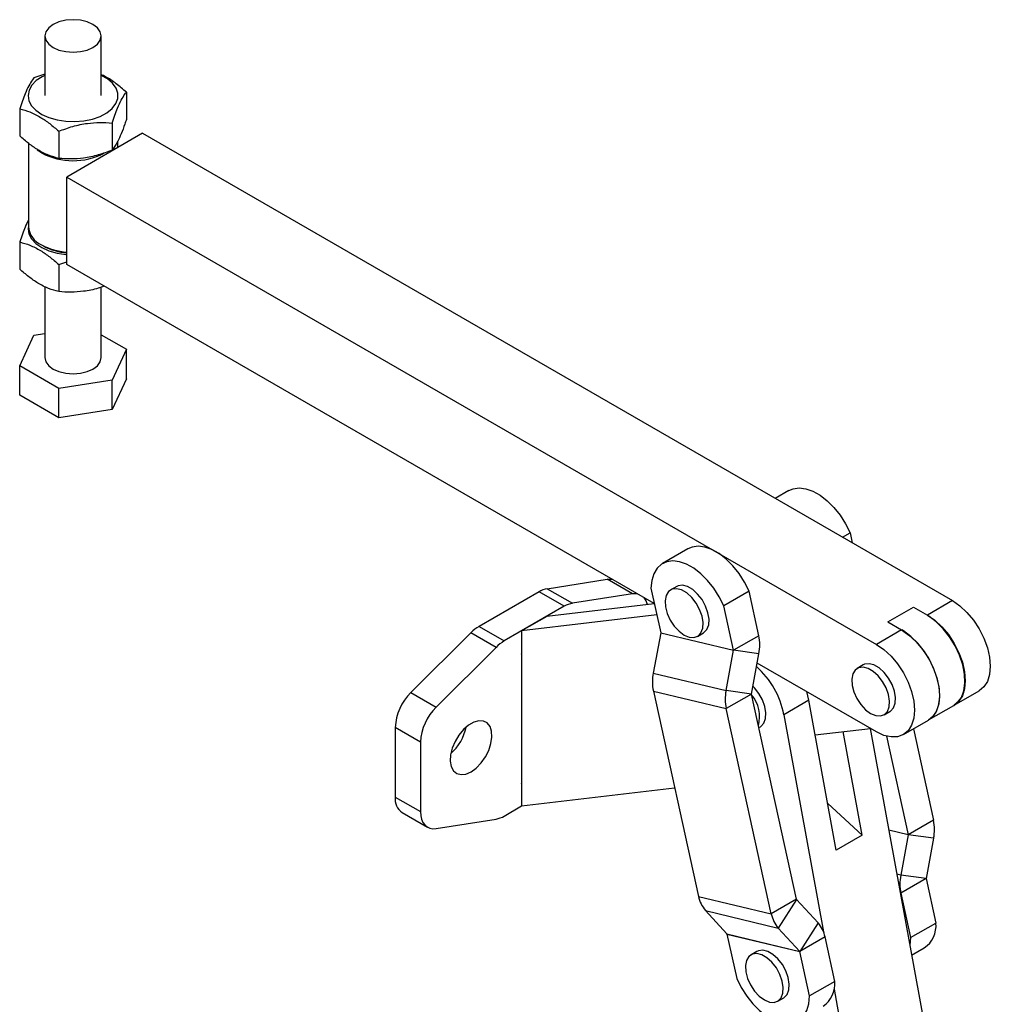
# Model space of a CAD drawing. Extents: x 67 to 774, y 27 to 578.
# Tile 43 of 43: x 534 to 764, y 330 to 563. Entities that reach past the tile are written whole.
import ezdxf

# ---------------------------------------------------------------- set-up
doc = ezdxf.new("R2010")
doc.units = 0
doc.header["$LTSCALE"] = 2
doc.layers.get('0').update_dxf_attribs({"linetype": 'CONTINUOUS'})

msp = doc.modelspace()

# ---------------------------------------------------------------- linework, layer by layer
at = {"color": 7, "linetype": 'CONTINUOUS'}
for p, q in [((540.147551, 559.457868), (540.147551, 545.304494)), ((553.480879, 545.304497), (553.480879, 559.457871)), ((540.147539, 550.41452), (537.560586, 549.505669)), ((559.45491, 546.118971), (559.45491, 539.690866)), ((534.17352, 542.208355), (534.17352, 535.780251)), ((543.427156, 536.866345), (543.427156, 530.438241)), ((556.067844, 538.821657), (556.067844, 532.393552)), ((563.278017, 536.397256), (545.317504, 526.028873)), ((557.397552, 533.00253), (557.397552, 534.485565)), ((563.278017, 536.397256), (755.116085, 425.651497)), ((536.230878, 534.039942), (536.230878, 514.275947)), ((539.330661, 531.73021), (538.314575, 532.410106)), ((545.317504, 526.028873), (737.155572, 415.283114)), ((545.317504, 505.288736), (545.317504, 526.028873)), ((534.17352, 510.635444), (534.17352, 504.207339)), ((539.329453, 509.956486), (539.800928, 509.684221)), ((543.427156, 505.293434), (545.317503, 505.944597)), ((543.427156, 505.293434), (543.427156, 498.865329)), ((684.503534, 424.938352), (545.317504, 505.288736)), ((540.147551, 500.064808), (540.147551, 483.247392)), ((553.480879, 483.247395), (553.480879, 499.929527)), ((534.17352, 481.292086), (537.560586, 488.5894)), ((537.560586, 488.5894), (540.147539, 488.989565)), ((553.480875, 488.651438), (559.45491, 485.202701)), ((559.45491, 485.202701), (556.067844, 477.905388)), ((559.45491, 478.234886), (559.45491, 485.202701)), ((543.427156, 475.950076), (534.17352, 481.292086)), ((534.17352, 474.324271), (534.17352, 481.292086)), ((556.067844, 477.905388), (543.427156, 475.950076)), ((543.427156, 468.98226), (543.427156, 475.950076)), ((559.45491, 478.234886), (556.067844, 470.937572)), ((556.067844, 470.937572), (556.067844, 477.905388)), ((543.427156, 468.98226), (534.17352, 474.324271)), ((556.067844, 470.937572), (543.427156, 468.98226)), ((716.392611, 451.730022), (713.167235, 449.868052)), ((729.106047, 440.666772), (730.88358, 441.69292)), ((730.88358, 441.69292), (731.400591, 439.34216)), ((692.445261, 437.905511), (686.458423, 434.449383)), ((659.132618, 428.484296), (673.329401, 430.713024)), ((679.316241, 427.256895), (673.329401, 430.713024)), ((657.19786, 427.761332), (642.976456, 419.55149)), ((663.1847, 424.305203), (657.19786, 427.761332)), ((659.132618, 428.484296), (665.119458, 425.028167)), ((679.316241, 427.256895), (665.119458, 425.028167)), ((683.703783, 428.574671), (686.018379, 418.050625)), ((689.810225, 428.999347), (688.396012, 428.18294)), ((706.936229, 427.868409), (700.949392, 424.412281)), ((709.250825, 417.344363), (706.936229, 427.868409)), ((684.504768, 424.932724), (659.067417, 421.928346)), ((755.116085, 425.651497), (749.199958, 422.23619)), ((663.1847, 424.305203), (648.963296, 416.095361)), ((703.263988, 413.888235), (700.949392, 424.412281)), ((739.791259, 420.592179), (745.919518, 424.129947)), ((745.919518, 424.129947), (749.199958, 422.23619)), ((685.094068, 422.253293), (653.08058, 418.472218)), ((659.067417, 421.928346), (653.08058, 418.472218)), ((739.791259, 420.592179), (743.071699, 418.698421)), ((626.844915, 403.878102), (641.041698, 418.04063)), ((647.028538, 414.584501), (641.041698, 418.04063)), ((642.976456, 419.55149), (648.963296, 416.095361)), ((653.08058, 418.472218), (653.08058, 412.974177)), ((686.018433, 418.043909), (684.243752, 408.496221)), ((686.018379, 418.050625), (703.263988, 413.888235)), ((686.018433, 418.043909), (703.264042, 413.881519)), ((694.745498, 417.184118), (696.159711, 418.000526)), ((743.071699, 418.698421), (737.155572, 415.283114)), ((709.250825, 417.344363), (703.263988, 413.888235)), ((647.028538, 414.584501), (632.831755, 400.421972)), ((653.08058, 412.974177), (653.009864, 413.015)), ((653.08058, 413.083047), (653.009869, 413.042226)), ((653.009869, 413.042226), (653.009869, 382.340291)), ((701.489363, 404.333831), (703.264042, 413.881519)), ((709.28494, 413.072818), (703.264042, 413.881519)), ((707.510259, 403.525131), (709.28494, 413.072818)), ((737.155572, 394.542977), (708.875274, 410.868846)), ((684.243752, 408.496221), (701.489363, 404.333831)), ((733.980831, 410.412455), (732.566617, 409.596047)), ((626.844915, 403.878102), (632.831755, 400.421972)), ((684.277867, 404.224677), (701.523476, 400.062287)), ((684.277867, 404.224677), (694.975222, 355.585728)), ((707.510259, 403.525131), (701.489363, 404.333831)), ((721.121571, 402.033801), (720.613147, 404.092716)), ((755.549442, 400.867301), (761.465569, 404.282608)), ((707.510313, 403.518415), (701.523476, 400.062287)), ((718.207672, 354.879467), (707.510313, 403.518415)), ((721.121571, 402.033801), (715.205445, 398.618494)), ((727.597954, 366.530789), (721.121571, 402.033801)), ((712.220834, 351.423339), (701.523476, 400.062287)), ((738.9161, 398.597227), (740.330314, 399.413635)), ((749.491894, 397.370353), (755.478731, 400.82648)), ((715.205445, 398.618494), (724.590637, 347.169621)), ((743.505056, 393.914225), (749.421183, 397.329532)), ((629.10966, 392.134873), (623.122819, 395.591002)), ((623.122819, 395.591002), (623.122819, 379.10918)), ((709.258623, 395.569162), (709.638942, 395.788715)), ((722.616331, 393.839645), (735.697585, 395.384655)), ((733.726213, 370.068558), (729.247082, 394.622795)), ((735.648306, 395.378834), (748.494882, 324.954941)), ((745.872469, 395.280902), (750.640303, 373.602426)), ((629.10966, 392.134873), (629.10966, 375.653051)), ((739.506768, 393.547399), (744.653465, 370.146299)), ((653.009864, 382.530809), (653.08058, 382.489986)), ((653.009869, 382.340291), (653.08058, 382.381112)), ((653.08058, 382.489986), (653.08058, 376.99194)), ((653.08058, 376.99194), (689.325759, 381.272817)), ((623.122819, 379.10918), (629.10966, 375.653051)), ((648.963296, 374.615083), (653.08058, 376.99194)), ((725.577888, 377.604637), (733.726213, 370.068558)), ((624.779998, 375.44642), (630.766839, 371.990291)), ((632.831755, 371.663395), (647.028538, 373.892119)), ((750.640303, 373.602426), (744.653465, 370.146299)), ((733.726213, 370.068558), (727.597954, 366.530789)), ((744.653519, 370.139582), (742.878839, 360.591893)), ((750.674416, 369.330882), (744.653519, 370.139582)), ((750.674416, 369.330882), (748.899736, 359.783193)), ((748.899736, 359.783193), (742.878839, 360.591893)), ((748.89979, 359.776477), (742.912952, 356.320349)), ((748.89979, 359.776477), (751.214386, 349.252433)), ((694.975222, 355.585728), (712.220834, 351.423339)), ((718.207672, 354.879467), (712.220834, 351.423339)), ((718.210251, 354.874208), (713.861641, 348.07932)), ((723.311632, 349.295985), (718.210251, 354.874208)), ((742.912952, 356.320349), (745.227548, 345.796305)), ((696.61603, 352.241708), (713.861641, 348.07932)), ((696.61603, 352.241708), (701.717413, 346.663484)), ((718.963023, 342.501097), (713.861641, 348.07932)), ((723.311632, 349.295985), (718.963023, 342.501097)), ((745.227548, 345.796305), (751.214386, 349.252433)), ((701.717413, 346.663484), (718.963023, 342.501097)), ((701.719992, 346.658229), (718.965602, 342.495838)), ((701.719992, 346.658229), (704.034587, 336.134182)), ((724.95244, 345.951966), (718.965602, 342.495838)), ((727.267036, 335.427922), (724.95244, 345.951966)), ((745.451075, 341.640854), (748.459745, 343.377722)), ((708.824269, 342.545937), (707.410056, 341.729529)), ((721.280198, 331.971794), (718.965602, 342.495838)), ((727.267036, 335.427922), (721.280198, 331.971794)), ((713.75954, 330.730706), (715.173753, 331.547113)), ((727.073808, 333.557075), (730.533967, 314.588761))]:
    msp.add_line(p, q, dxfattribs=at)
at = {"color": 8, "linetype": 'CONTINUOUS'}
for p, q in [((744.653465, 370.146299), (740.04842, 371.257767)), ((744.653519, 370.139582), (740.0497, 371.250756)), ((742.878839, 360.591893), (741.953317, 360.815276)), ((742.912952, 356.320349), (742.766839, 356.355615))]:
    msp.add_line(p, q, dxfattribs=at)
at = {"color": 7, "linetype": 'CONTINUOUS', "flags": 128}
for points in [[(545.088746, 563.175322), (543.480874, 562.790847), (542.100167, 562.179232), (541.040704, 561.382167), (540.374701, 560.453962), (540.147551, 559.457868), (540.374705, 558.461785), (541.040709, 557.533579), (542.100163, 556.736514), (543.480885, 556.124896), (545.088745, 555.740428), (546.814213, 555.609286), (548.53967, 555.740426), (550.147542, 556.124901), (551.528263, 556.736508), (552.587712, 557.533581), (553.253715, 558.461786), (553.480879, 559.457871), (553.253711, 560.453962), (552.587721, 561.38216), (551.528253, 562.179234), (550.147545, 562.790844), (548.539671, 563.17532), (546.814217, 563.306453), (545.088746, 563.175322)], [(540.147547, 550.111377), (539.530788, 549.803245), (538.111172, 548.864773), (537.047863, 547.780541), (536.384395, 546.594936), (536.147929, 545.356498), (536.348132, 544.115936), (536.976822, 542.924032), (538.008251, 541.829588), (539.400208, 540.8774), (541.095684, 540.106464), (543.025283, 539.548333), (545.109997, 539.225863), (547.264484, 539.152251), (549.400538, 539.330513), (551.430715, 539.753346), (553.271883, 540.403448), (554.848662, 541.254207), (556.09653, 542.270773), (556.964362, 543.41155), (557.41666, 544.629816), (557.434882, 545.87571), (557.018308, 547.098209), (556.183958, 548.247284), (554.966021, 549.275876), (553.480875, 550.11138)], [(536.230883, 514.499795), (536.147929, 513.783587), (536.348132, 512.543025), (536.976822, 511.35112), (538.008251, 510.256676), (539.400208, 509.304489), (541.095684, 508.533553), (543.025283, 507.975422), (545.109997, 507.652951), (545.317504, 507.63477)], [(540.147551, 483.247392), (540.374705, 482.251309), (541.040709, 481.323103), (542.100163, 480.526037), (543.480885, 479.914419), (545.088745, 479.529952), (546.814213, 479.39881), (548.53967, 479.52995)], [(548.53967, 479.52995), (550.147542, 479.914425), (551.528263, 480.526032), (552.587712, 481.323105), (553.253715, 482.25131), (553.480879, 483.247395)], [(716.392611, 451.730022), (717.386754, 452.153449), (718.833156, 452.353354), (720.417309, 452.156024), (722.087406, 451.567911), (723.788839, 450.608245), (725.465971, 449.308407), (727.063958, 447.710902), (728.530549, 445.867969), (729.817788, 443.839868), (730.88358, 441.69292)], [(706.936229, 427.868409), (705.870437, 430.015357), (704.583199, 432.043458), (703.116608, 433.886391), (701.518621, 435.483896), (699.841489, 436.783734), (698.140056, 437.7434), (696.469959, 438.331513), (694.885806, 438.528843), (693.439404, 438.328938), (692.445261, 437.905511)], [(700.949392, 424.412281), (699.8836, 426.559229), (698.596361, 428.58733), (697.12977, 430.430264), (695.531783, 432.027768), (693.854651, 433.327606), (692.153218, 434.287272), (690.483121, 434.875385), (688.898968, 435.072715), (687.452566, 434.87281), (686.191209, 434.282203), (685.156139, 433.320213), (684.381209, 432.01829), (683.891754, 430.419012), (683.703783, 428.574671)], [(673.329401, 430.713024), (674.115526, 430.755534), (674.50707, 430.709188)], [(696.159711, 418.000526), (696.266515, 418.066478), (696.971688, 418.812999), (697.38118, 419.907131), (697.46463, 421.267722), (697.215841, 422.793868), (696.653268, 424.372379), (695.818634, 425.886185), (694.773839, 427.223015), (693.596375, 428.283719), (692.373562, 428.989634), (691.196098, 429.288401), (690.151302, 429.157867), (689.810225, 428.999347)], [(680.49391, 427.253058), (680.102366, 427.299404), (679.316241, 427.256895)], [(691.570755, 417.498495), (692.782179, 416.99143), (693.903756, 416.906523), (694.852302, 417.250071), (695.557475, 417.996592), (695.966967, 419.090724), (696.050417, 420.451314), (695.801628, 421.97746), (695.239056, 423.555971), (694.404421, 425.069778), (693.359626, 426.406608), (692.182162, 427.467311), (690.959349, 428.173227), (689.781885, 428.471993), (688.737089, 428.341459), (687.902455, 427.7913), (687.339883, 426.862322), (687.091093, 425.623422), (687.174544, 424.166481), (687.584036, 422.59956), (688.289209, 421.038864), (689.237759, 419.600145), (690.359332, 418.39011), (691.570755, 417.498495)], [(755.116085, 425.651497), (756.868046, 424.440853), (758.55268, 422.878218), (760.105248, 421.023643), (761.466085, 418.948397), (762.582895, 416.732232), (763.41276, 414.460313), (763.923788, 412.21995), (764.096341, 410.097237), (763.923788, 408.17375), (763.41276, 406.523407), (762.582895, 405.209629), (761.466085, 404.282906), (761.465569, 404.282608)], [(755.478731, 400.82648), (756.353332, 401.494764), (757.255245, 402.719931), (757.844881, 404.295011), (758.099581, 406.159476), (758.009555, 408.241676), (757.578264, 410.461593), (756.822282, 412.733915), (755.770661, 414.971321), (754.463814, 417.087827), (752.951963, 419.002096), (751.293207, 420.640565), (749.551292, 421.940269), (749.129247, 422.195369)], [(749.199958, 422.23619), (750.951919, 421.025545), (752.636553, 419.462911), (754.189121, 417.608336), (755.549958, 415.53309), (756.666768, 413.316925), (757.496633, 411.045006), (758.007661, 408.804643), (758.180214, 406.68193), (758.007661, 404.758443), (757.496633, 403.108099), (756.666768, 401.794322), (755.549958, 400.867598), (755.549442, 400.867301)], [(743.071699, 418.698421), (744.82366, 417.487777), (746.508294, 415.925142), (748.060862, 414.070567), (749.421699, 411.995321), (750.53851, 409.779156), (751.368374, 407.507237), (751.879402, 405.266874), (752.051955, 403.144161), (751.879402, 401.220674), (751.368374, 399.570331), (750.53851, 398.256553), (749.421699, 397.32983), (749.421183, 397.329532)], [(749.491894, 397.370353), (750.366494, 398.038637), (751.268408, 399.263803), (751.858044, 400.838884), (752.112743, 402.703349), (752.022718, 404.785548), (751.591426, 407.005465), (750.835444, 409.277788), (749.783824, 411.515193), (748.476977, 413.631699), (746.965126, 415.545968), (745.30637, 417.184438), (743.564454, 418.484142), (743.14241, 418.739241)], [(737.155572, 415.283114), (738.907533, 414.07247), (740.592168, 412.509835), (742.144735, 410.65526), (743.505572, 408.580014), (744.622383, 406.363849), (745.452247, 404.09193), (745.963275, 401.851567), (746.135829, 399.728854), (745.963275, 397.805367), (745.452247, 396.155024), (744.622383, 394.841246), (743.505572, 393.914523), (742.144735, 393.410466), (740.592168, 393.348447), (738.907533, 393.73085), (737.155572, 394.542977)], [(740.330314, 399.413635), (740.437119, 399.479587), (741.142291, 400.226109), (741.551785, 401.320239), (741.635233, 402.680832), (741.386445, 404.206977), (740.823872, 405.785488), (739.989238, 407.299294), (738.944444, 408.636123), (737.766978, 409.696829), (736.544167, 410.402743), (735.3667, 410.701511), (734.321907, 410.570975), (733.980831, 410.412455)], [(735.741359, 398.911603), (736.952781, 398.404539), (738.074357, 398.319632), (739.022906, 398.663179), (739.728077, 399.409701), (740.137572, 400.503831), (740.221019, 401.864423), (739.972231, 403.390569), (739.409658, 404.96908), (738.575024, 406.482886), (737.530231, 407.819715), (736.352764, 408.88042), (735.129953, 409.586334), (733.952487, 409.885103), (732.907693, 409.754567), (732.073059, 409.204408), (731.510486, 408.27543), (731.261698, 407.036529), (731.345146, 405.57959), (731.75464, 404.012668), (732.459812, 402.451972), (733.40836, 401.013255), (734.529937, 399.803217), (735.741359, 398.911603)], [(709.638942, 395.788715), (709.745747, 395.854667), (710.450918, 396.601189), (710.860414, 397.69532), (710.943861, 399.055912), (710.695071, 400.582058), (710.132499, 402.160568), (709.297867, 403.674374), (708.253072, 405.011203), (707.860596, 405.409925)], [(641.106904, 385.104038), (642.337856, 385.994227), (643.491464, 387.187623), (644.49524, 388.609242), (645.286115, 390.16976), (645.814395, 391.771127), (646.046885, 393.31272), (645.968979, 394.697671), (645.58557, 395.838966), (644.920751, 396.66489), (644.016293, 397.123548), (642.929028, 397.18612), (641.727272, 396.848672), (640.486536, 396.13241), (639.284782, 395.082341), (638.197516, 393.76444), (637.293059, 392.261517), (636.62824, 390.668009), (636.244831, 389.084041), (636.166925, 387.60914), (636.399416, 386.335975), (636.927695, 385.344547), (637.71857, 384.697153), (638.722346, 384.43447), (639.875953, 384.573), (641.106904, 385.104038)], [(629.10966, 375.653051), (629.175497, 374.697337), (629.371476, 373.839888), (629.693035, 373.100651), (630.13269, 372.496843), (630.680206, 372.042517), (631.32284, 371.748253), (632.04563, 371.62089), (632.831755, 371.663395)], [(745.227548, 345.796305), (745.039576, 343.951967), (745.034321, 343.925458)], [(710.584799, 331.045082), (711.79622, 330.538021), (712.917797, 330.453112), (713.866345, 330.79666), (714.571516, 331.543181), (714.981012, 332.637315), (715.064459, 333.997909), (714.815671, 335.524048), (714.253099, 337.10256), (713.418465, 338.616367), (712.373671, 339.9532), (711.196204, 341.013907), (709.973394, 341.71982), (708.795927, 342.018588), (707.751133, 341.888048), (706.916498, 341.337889), (706.353926, 340.40891), (706.105138, 339.170014), (706.188586, 337.713075), (706.598081, 336.146148), (707.303252, 334.585453), (708.2518, 333.146735), (709.373377, 331.936699), (710.584799, 331.045082)], [(715.173753, 331.547113), (715.280558, 331.613068), (715.985729, 332.359589), (716.395225, 333.453723), (716.478672, 334.814316), (716.229884, 336.340456), (715.667312, 337.918968), (714.832678, 339.432774), (713.787884, 340.769608), (712.610417, 341.830314), (711.387606, 342.536228), (710.210139, 342.834995), (709.165345, 342.704456), (708.824269, 342.545937)], [(704.034587, 336.134182), (705.100378, 333.987232), (706.387617, 331.959133), (707.85421, 330.116196), (709.452197, 328.518698), (711.129329, 327.218859), (712.830762, 326.259193), (714.500859, 325.67108), (716.08501, 325.473749), (717.531414, 325.673652), (718.792773, 326.264262), (719.82784, 327.226251), (720.602772, 328.528176), (721.092226, 330.127456), (721.280198, 331.971794)]]:
    msp.add_lwpolyline(points, dxfattribs=at)
at = {"color": 7, "linetype": 'CONTINUOUS'}
for centre, radius, start, end in [((546.821581, 546.164925), 16.262683, 242.57286525, 296.82139002), ((541.472768, 514.764936), 5.264648, 185.32941217, 245.99069093), ((546.366311, 523.095973), 14.905194, 241.83406426, 265.96501905), ((546.284378, 521.628219), 13.590259, 241.51150846, 265.92024114), ((660.12222, 422.885644), 5.685439, 100.02390372, 120.95465958), ((666.10906, 419.429515), 5.685439, 100.02390372, 120.95465958), ((679.088462, 423.881578), 3.880568, 12.77981128, 38.99086771), ((647.812341, 411.36459), 9.508476, 120.56974138, 135.40309474), ((686.001731, 418.047132), 0.017011, 349.07835584, 11.85047632), ((653.799182, 407.908461), 9.508476, 120.56974138, 135.40309474), ((698.657821, 415.123854), 10.823235, 349.0762167, 11.8389405), ((703.247339, 413.884742), 0.017011, 349.07853524, 11.85029692), ((694.870854, 406.445185), 10.823218, 169.07619886, 191.83895834), ((695.000715, 394.675461), 20.585883, 11.04270628, 48.21297881), ((635.614904, 394.959693), 12.508026, 134.51925419, 177.10691784), ((712.116485, 402.282791), 10.823239, 169.07620027, 191.83891005), ((707.52698, 403.521908), 0.017029, 169.09060267, 191.83822948), ((701.568246, 398.180982), 7.896127, 344.06538159, 40.74222114), ((641.601744, 391.503563), 12.508026, 134.51925419, 177.10691784), ((628.917146, 397.85682), 11.221451, 311.13861015, 348.86678582), ((627.043413, 378.676746), 3.94437, 173.70583513, 234.98196004), ((646.038803, 379.491127), 5.685812, 280.02459893, 300.95396437), ((740.047265, 371.38192), 10.823267, 349.07624083, 11.83889293), ((744.636782, 370.142807), 0.017045, 349.09336882, 11.82041382), ((753.50597, 358.540855), 10.823247, 169.07621928, 191.83891448), ((748.916454, 359.779968), 0.017026, 169.08064571, 191.83313694), ((702.065092, 356.989953), 7.227594, 191.20306043, 221.06849346), ((718.21881, 354.881667), 0.011353, 191.1740849, 221.07118405), ((719.310625, 352.827525), 7.227508, 191.20287405, 221.06866246), ((717.862661, 344.547786), 7.227495, 11.20284603, 41.06869048), ((744.895441, 348.632196), 6.349312, 304.15049807, 5.60591746), ((701.708878, 346.656034), 0.011328, 11.17098574, 41.12029988), ((718.954475, 342.493643), 0.011341, 11.1575932, 41.08767575), ((720.772726, 334.889913), 6.516557, 305.02067124, 4.73574429)]:
    msp.add_arc(centre, radius, start, end, dxfattribs=at)
for points, knots in [([(537.560586, 549.505669), (537.437672, 549.347358), (537.036914, 548.831192), (536.334255, 547.694842), (535.309261, 545.529532), (534.597427, 543.447959), (534.17352, 542.208355)], [0, 0, 0, 0, 0.1113114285, 0.3629256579, 0.6206138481, 1, 1, 1, 1]), ([(559.45491, 546.118971), (558.652231, 546.816293), (557.029464, 548.226059), (554.999509, 549.605492), (553.81983, 550.1244), (553.480875, 550.273497)], [0, 0, 0, 0, 0.4109137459, 0.8307388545, 1, 1, 1, 1]), ([(556.067844, 538.821657), (556.491752, 540.061289), (557.196405, 542.121902), (558.221066, 544.294414), (558.924142, 545.43535), (559.331997, 545.960661), (559.45491, 546.118971)], [0, 0, 0, 0, 0.3793843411, 0.6306425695, 0.888689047, 1, 1, 1, 1]), ([(534.17352, 542.208355), (534.976671, 541.983438), (536.600386, 541.528727), (539.006136, 540.316482), (541.305874, 538.72971), (542.715756, 537.491249), (543.427156, 536.866345)], [0, 0, 0, 0, 0.2646049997, 0.534946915, 0.7653430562, 1, 1, 1, 1]), ([(543.427156, 536.866345), (544.524277, 537.274786), (546.742311, 538.100526), (550.028628, 538.785419), (553.170119, 539.012209), (555.096051, 538.885561), (556.067844, 538.821657)], [0, 0, 0, 0, 0.2646047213, 0.5349477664, 0.7653426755, 1, 1, 1, 1]), ([(559.45491, 539.690866), (559.331996, 539.319546), (558.93124, 538.108878), (558.22855, 536.217485), (557.203597, 533.966231), (556.491754, 532.980542), (556.067844, 532.393552)], [0, 0, 0, 0, 0.11131149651, 0.36292498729, 0.62061390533, 1, 1, 1, 1]), ([(543.427156, 530.438241), (542.624005, 530.663157), (541.000286, 531.117868), (538.594535, 532.330117), (536.294797, 533.916888), (534.88492, 535.155346), (534.17352, 535.780251)], [0, 0, 0, 0, 0.2646050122, 0.5349484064, 0.7653430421, 1, 1, 1, 1]), ([(556.067844, 532.393552), (554.970717, 531.985116), (552.752677, 531.159388), (549.46637, 530.47447), (546.32487, 530.247701), (544.398942, 530.374341), (543.427156, 530.438241)], [0, 0, 0, 0, 0.2646054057, 0.534947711, 0.7653433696, 1, 1, 1, 1]), ([(536.230873, 515.827843), (535.970844, 515.30182), (535.274997, 513.894158), (534.597713, 511.890416), (534.17352, 510.635444)], [0, 0, 0, 0, 0.373685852, 1, 1, 1, 1]), ([(534.17352, 510.635444), (534.976671, 510.410527), (536.600385, 509.955818), (539.006136, 508.743569), (541.305874, 507.1568), (542.715756, 505.918338), (543.427156, 505.293434)], [0, 0, 0, 0, 0.2646050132, 0.5349469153, 0.7653430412, 1, 1, 1, 1]), ([(543.427156, 498.865329), (542.624005, 499.090246), (541.000286, 499.544959), (538.594535, 500.757205), (536.294798, 502.343979), (534.88492, 503.582435), (534.17352, 504.207339)], [0, 0, 0, 0, 0.2646049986, 0.5349484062, 0.7653430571, 1, 1, 1, 1]), ([(554.182358, 500.171165), (553.709, 499.999989), (552.112217, 499.422558), (549.464409, 498.910173), (546.325337, 498.672739), (544.399099, 498.800741), (543.427156, 498.865329)], [0, 0, 0, 0, 0.1341208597, 0.4524312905, 0.723707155, 1, 1, 1, 1])]:
    msp.add_open_spline(points, degree=3, knots=knots, dxfattribs=at)

doc.saveas('drawing.dxf')
